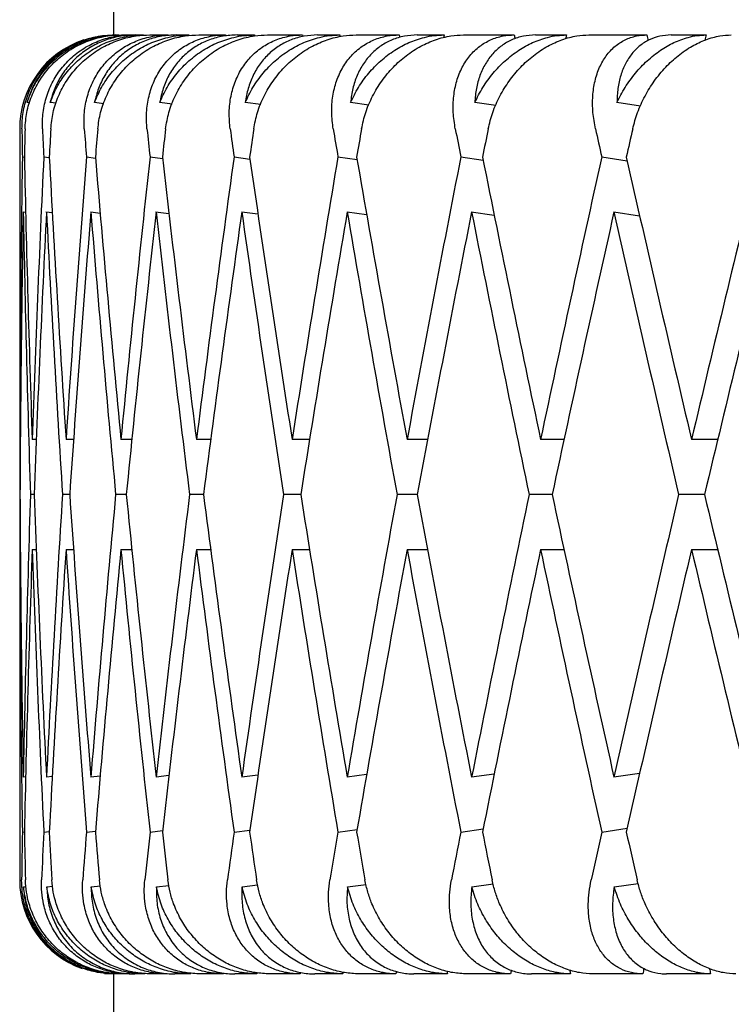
# Model space of a CAD drawing. Header units: millimetres. Extents: x 8 to 740, y 12 to 985.
# Tile 39 of 64: x 441.98 to 445.77, y 572.32 to 577.56. Entities that reach past the tile are written whole.
import ezdxf

# ---------------------------------------------------------------- set-up
doc = ezdxf.new("R2010")
doc.units = ezdxf.units.MM

msp = doc.modelspace()

# ---------------------------------------------------------------- linework, layer by layer
at = {"color": 7, "linetype": 'Continuous', "lineweight": 30}
for p, q in [((442.4809, 581.4774), (442.4809, 577.4774)), ((442.4928, 577.4774), (442.4546, 577.4743)), ((442.4928, 577.4774), (442.5083, 577.4774)), ((442.523, 577.4774), (442.5735, 577.4774)), ((442.5991, 577.4774), (442.641, 577.4774)), ((442.6742, 577.4774), (442.7709, 577.4774)), ((442.8148, 577.4774), (442.8829, 577.4774)), ((442.9343, 577.4774), (443.0764, 577.4774)), ((443.1384, 577.4774), (443.232, 577.4774)), ((443.3013, 577.4774), (443.4878, 577.4774)), ((443.5673, 577.4774), (443.6858, 577.4774)), ((443.7724, 577.4774), (444.0019, 577.4774)), ((444.0983, 577.4774), (444.2407, 577.4774)), ((444.344, 577.4774), (444.6147, 577.4774)), ((444.7273, 577.4774), (444.8927, 577.4774)), ((445.0118, 577.4774), (445.3216, 577.4774)), ((445.4496, 577.4774), (445.6366, 577.4774)), ((442.0341, 577.1158), (442.0202, 577.1175)), ((442.175, 577.1137), (442.1434, 577.1175)), ((442.4284, 577.1115), (442.3794, 577.1175)), ((442.7925, 577.1092), (442.7266, 577.1175)), ((443.2643, 577.1069), (443.1823, 577.1175)), ((443.8404, 577.1043), (443.743, 577.1175)), ((444.5164, 577.1016), (444.4045, 577.1175)), ((445.2869, 577.0986), (445.1616, 577.1175)), ((441.9809, 576.9774), (441.9809, 575.6147)), ((441.9952, 576.8276), (442.006, 576.8263)), ((442.1092, 576.8276), (442.1387, 576.824)), ((442.3365, 576.8276), (442.3845, 576.8217)), ((442.6751, 576.8276), (442.7416, 576.8192)), ((443.1227, 576.8276), (443.2072, 576.8166)), ((443.6757, 576.8276), (443.7778, 576.8138)), ((444.33, 576.8276), (444.4491, 576.8106)), ((445.0806, 576.8276), (445.2161, 576.8071)), ((442.0002, 576.5351), (442.0125, 576.5337)), ((442.1208, 576.5355), (442.155, 576.5313)), ((442.3599, 576.5351), (442.4094, 576.5291)), ((442.7049, 576.5355), (442.7759, 576.5266)), ((443.1638, 576.5351), (443.2497, 576.524)), ((443.7253, 576.5351), (443.8287, 576.5212)), ((444.3852, 576.5355), (444.5084, 576.518)), ((445.1457, 576.5351), (445.2825, 576.5145)), ((441.9843, 575.3223), (441.9813, 575.3223)), ((442.0699, 575.3223), (442.0476, 575.3223)), ((442.2676, 575.3223), (442.2276, 575.3223)), ((442.5786, 575.3223), (442.5199, 575.3223)), ((442.9979, 575.3223), (442.9223, 575.3223)), ((443.5243, 575.3223), (443.4316, 575.3223)), ((444.1537, 575.3223), (444.0441, 575.3223)), ((444.8795, 575.3223), (444.755, 575.3223)), ((445.6981, 575.3223), (445.5589, 575.3223)), ((441.9809, 575.0299), (441.9824, 575.0299)), ((442.058, 575.0299), (442.038, 575.0299)), ((442.2472, 575.0299), (442.2088, 575.0299)), ((442.5486, 575.0299), (442.492, 575.0299)), ((442.9597, 575.0299), (442.8855, 575.0299)), ((443.4776, 575.0299), (443.3863, 575.0299)), ((444.0982, 575.0299), (443.9905, 575.0299)), ((444.8169, 575.0299), (444.6936, 575.0299)), ((445.6282, 575.0299), (445.4902, 575.0299)), ((441.9813, 574.7375), (441.9843, 574.7375)), ((442.0476, 574.7375), (442.0692, 574.7375)), ((442.2276, 574.7375), (442.2676, 574.7375)), ((442.5199, 574.7375), (442.5779, 574.7375)), ((442.9223, 574.7375), (442.9979, 574.7375)), ((443.4316, 574.7375), (443.5243, 574.7375)), ((444.0441, 574.7375), (444.1531, 574.7375)), ((444.755, 574.7375), (444.8795, 574.7375)), ((445.5589, 574.7375), (445.6981, 574.7375)), ((441.9809, 574.4452), (441.9809, 572.9774)), ((442.0125, 573.5262), (442.0002, 573.5247)), ((442.1545, 573.5284), (442.1235, 573.5247)), ((442.4094, 573.5308), (442.3599, 573.5247)), ((442.7754, 573.5332), (442.7075, 573.5247)), ((443.2497, 573.5358), (443.1638, 573.5247)), ((443.8287, 573.5387), (443.7253, 573.5247)), ((444.508, 573.5418), (444.3876, 573.5247)), ((445.2825, 573.5453), (445.1457, 573.5247)), ((441.9952, 573.2323), (442.006, 573.2336)), ((442.1092, 573.2323), (442.1387, 573.2358)), ((442.3365, 573.2323), (442.3845, 573.2382)), ((442.6751, 573.2323), (442.7416, 573.2406)), ((443.1227, 573.2323), (443.2072, 573.2432)), ((443.6757, 573.2323), (443.7778, 573.2461)), ((444.33, 573.2323), (444.4491, 573.2492)), ((445.0806, 573.2323), (445.2161, 573.2527)), ((442.1249, 572.9401), (442.1563, 572.9439)), ((442.3612, 572.9401), (442.4104, 572.9461)), ((442.7089, 572.9401), (442.7753, 572.9485)), ((443.1651, 572.9401), (443.2482, 572.9509)), ((443.7265, 572.9401), (443.8254, 572.9535)), ((444.3888, 572.9401), (444.5026, 572.9563)), ((445.1469, 572.9401), (445.2744, 572.9594)), ((442.0016, 572.9401), (442.0148, 572.9417)), ((442.4332, 572.4797), (442.4809, 572.4774)), ((442.4809, 572.4774), (442.4809, 567.6774)), ((442.4848, 572.4774), (442.4809, 572.4774)), ((442.5107, 572.4774), (442.4913, 572.4774)), ((442.5692, 572.4774), (442.5259, 572.4774)), ((442.6467, 572.4774), (442.5943, 572.4774)), ((442.7633, 572.4774), (442.6805, 572.4774)), ((442.8919, 572.4774), (442.8067, 572.4774)), ((443.0656, 572.4774), (442.9438, 572.4774)), ((443.2442, 572.4774), (443.127, 572.4774)), ((443.4738, 572.4774), (443.314, 572.4774)), ((443.7011, 572.4774), (443.5528, 572.4774)), ((443.9848, 572.4774), (443.7882, 572.4774)), ((444.2591, 572.4774), (444.0808, 572.4774)), ((444.5947, 572.4774), (444.3628, 572.4774)), ((444.9139, 572.4774), (444.7069, 572.4774)), ((445.2989, 572.4774), (445.0335, 572.4774)), ((445.6605, 572.4774), (445.4264, 572.4774))]:
    msp.add_line(p, q, dxfattribs=at)
for centre, start, end in [((442.4809, 576.9774), 108.5222, 180), ((442.4809, 572.9774), 180, 250.4342)]:
    msp.add_arc(centre, 0.5, start, end, dxfattribs=at)
for centre, major_axis, ratio, start_param, end_param in [((456.9809, 575.0299), (-5.5972, 39.794), 0.336135, 1.462078, 1.462212), ((456.9809, 575.0299), (4.2731, 39.8107), 0.348049, 1.546663, 1.546794), ((456.9809, 575.0299), (-6.8442, 39.7777), 0.321364, 1.454085, 1.454295), ((456.9809, 575.0299), (5.5972, 39.794), 0.336135, 1.556567, 1.556816), ((456.9809, 575.0299), (-8.0036, 39.764), 0.30407, 1.448197, 1.448553), ((456.9809, 575.0299), (6.8442, 39.7777), 0.321364, 1.56456, 1.564939), ((456.9809, 575.0299), (-9.0689, 39.7547), 0.284594, 1.444492, 1.445011), ((456.9809, 575.0299), (8.0036, 39.764), 0.30407, 1.570448, 1.570968), ((456.9809, 575.0299), (-10.0366, 39.7507), 0.263266, 1.442948, 1.443685), ((456.9809, 575.0299), (9.0689, 39.7547), 0.284594, 1.574153, 1.574851), ((456.9809, 575.0299), (-1.5048, 41.2086), 0.362166, 1.510299, 1.513939), ((456.9809, 574.4452), (0, 41.2122), 0.36397, 1.509314, 1.51296), ((456.9809, 575.0299), (-2.9857, 41.1984), 0.356806, 1.497671, 1.501311), ((456.9809, 574.4452), (1.5048, 41.2086), 0.362166, 1.522538, 1.526185), ((456.9809, 575.0299), (-4.4205, 41.1834), 0.348049, 1.486183, 1.489822), ((456.9809, 574.4452), (2.9857, 41.1984), 0.356806, 1.535166, 1.538813), ((456.9809, 575.0299), (-5.7903, 41.1662), 0.336135, 1.47628, 1.479919), ((456.9809, 574.4452), (4.4205, 41.1834), 0.348049, 1.546655, 1.550301), ((456.9809, 575.0299), (-7.0802, 41.1493), 0.321364, 1.468286, 1.471925), ((456.9809, 574.4452), (5.7903, 41.1662), 0.336135, 1.556558, 1.560204), ((456.9809, 575.0299), (-8.2795, 41.1352), 0.30407, 1.462398, 1.466037), ((456.9809, 574.4452), (7.0802, 41.1493), 0.321364, 1.564551, 1.568198), ((456.9809, 575.0299), (-9.3816, 41.1256), 0.284594, 1.458693, 1.462332), ((456.9809, 574.4452), (8.2795, 41.1352), 0.30407, 1.570439, 1.574086), ((456.9809, 575.0299), (-10.3827, 41.1214), 0.263266, 1.45715, 1.460789), ((456.9809, 574.4452), (9.3816, 41.1256), 0.284594, 1.574144, 1.577791), ((456.9809, 575.0299), (0, 41.2122), 0.36397, 1.527163, 1.563702), ((456.9809, 575.6147), (-1.5048, 41.2086), 0.362166, 1.528142, 1.564666), ((456.9809, 575.0299), (1.5048, 41.2086), 0.362166, 1.540388, 1.576926), ((456.9809, 575.6147), (-2.9857, 41.1984), 0.356806, 1.515514, 1.552038), ((456.9809, 575.0299), (2.9857, 41.1984), 0.356806, 1.553016, 1.589554), ((456.9809, 575.6147), (-4.4205, 41.1834), 0.348049, 1.504025, 1.54055), ((456.9809, 575.0299), (4.4205, 41.1834), 0.348049, 1.564504, 1.601043), ((456.9809, 575.6147), (-5.7903, 41.1662), 0.336135, 1.494122, 1.530647), ((456.9809, 575.0299), (5.7903, 41.1662), 0.336135, 1.574407, 1.610946), ((456.9809, 575.6147), (-7.0802, 41.1493), 0.321364, 1.486128, 1.522653), ((456.9809, 575.0299), (7.0802, 41.1493), 0.321364, 1.582401, 1.618939), ((456.9809, 575.6147), (-8.2795, 41.1352), 0.30407, 1.48024, 1.516765), ((456.9809, 575.0299), (8.2795, 41.1352), 0.30407, 1.588289, 1.624828), ((456.9809, 575.6147), (-9.3816, 41.1256), 0.284594, 1.476535, 1.51306), ((456.9809, 575.0299), (9.3816, 41.1256), 0.284594, 1.591994, 1.628533), ((456.9809, 575.6147), (-10.3827, 41.1214), 0.263266, 1.474992, 1.511517), ((456.9809, 575.0299), (10.3827, 41.1214), 0.263266, 1.593537, 1.630076), ((456.9809, 574.4452), (0, 41.2122), 0.36397, 1.520062, 1.556607), ((456.9809, 575.0299), (-1.5048, 41.2086), 0.362166, 1.52104, 1.557572), ((456.9809, 574.4452), (1.5048, 41.2086), 0.362166, 1.533289, 1.569831), ((456.9809, 575.0299), (-2.9857, 41.1984), 0.356806, 1.508415, 1.544944), ((456.9809, 574.4452), (2.9857, 41.1984), 0.356806, 1.545914, 1.582459), ((456.9809, 575.0299), (-4.4205, 41.1834), 0.348049, 1.496923, 1.533455), ((456.9809, 574.4452), (4.4205, 41.1834), 0.348049, 1.557405, 1.593948), ((456.9809, 575.0299), (-5.7903, 41.1662), 0.336135, 1.487024, 1.523552), ((456.9809, 574.4452), (5.7903, 41.1662), 0.336135, 1.567306, 1.603851), ((456.9809, 575.0299), (-7.0802, 41.1493), 0.321364, 1.479027, 1.515559), ((456.9809, 574.4452), (7.0802, 41.1493), 0.321364, 1.575299, 1.611844), ((456.9809, 575.0299), (-8.2795, 41.1352), 0.30407, 1.473139, 1.509671), ((456.9809, 574.4452), (8.2795, 41.1352), 0.30407, 1.58119, 1.617733), ((456.9809, 575.0299), (-9.3816, 41.1256), 0.284594, 1.469437, 1.505966), ((456.9809, 574.4452), (9.3816, 41.1256), 0.284594, 1.584893, 1.621438), ((456.9809, 575.0299), (-10.3827, 41.1214), 0.263266, 1.46789, 1.504422), ((456.9809, 574.4452), (10.3827, 41.1214), 0.263266, 1.586436, 1.622981), ((456.9809, 575.6147), (0, 41.2122), 0.36397, 1.570796, 1.577891), ((456.9809, 575.0299), (0, 41.2122), 0.36397, 1.563702, 1.570796), ((456.9809, 575.0299), (0, 41.2122), 0.36397, 1.570796, 1.577891), ((456.9809, 575.6147), (0, 41.2122), 0.36397, 1.584986, 1.621531), ((456.9809, 575.0299), (1.5048, 41.2086), 0.362166, 1.584021, 1.620553), ((456.9809, 575.6147), (-1.5048, 41.2086), 0.362166, 1.571761, 1.608306), ((456.9809, 575.0299), (2.9857, 41.1984), 0.356806, 1.596649, 1.633181), ((456.9809, 575.6147), (-2.9857, 41.1984), 0.356806, 1.559133, 1.595678), ((456.9809, 575.0299), (4.4205, 41.1834), 0.348049, 1.608137, 1.644669), ((456.9809, 575.6147), (-4.4205, 41.1834), 0.348049, 1.547645, 1.58419), ((456.9809, 575.0299), (5.7903, 41.1662), 0.336135, 1.61804, 1.654572), ((456.9809, 575.6147), (-5.7903, 41.1662), 0.336135, 1.537742, 1.574287), ((456.9809, 575.0299), (7.0802, 41.1493), 0.321364, 1.626034, 1.662566), ((456.9809, 575.6147), (-7.0802, 41.1493), 0.321364, 1.529748, 1.566293), ((456.9809, 575.0299), (8.2795, 41.1352), 0.30407, 1.631922, 1.668454), ((456.9809, 575.6147), (-8.2795, 41.1352), 0.30407, 1.52386, 1.560405), ((456.9809, 575.0299), (9.3816, 41.1256), 0.284594, 1.635627, 1.672159), ((456.9809, 575.6147), (-9.3816, 41.1256), 0.284594, 1.520155, 1.5567), ((456.9809, 575.0299), (10.3827, 41.1214), 0.263266, 1.63717, 1.673702), ((456.9809, 575.6147), (-10.3827, 41.1214), 0.263266, 1.518612, 1.555157), ((456.9809, 574.4452), (0, 41.2122), 0.36397, 1.563702, 1.570796), ((456.9809, 575.0299), (0, 41.2122), 0.36397, 1.577891, 1.61443), ((456.9809, 574.4452), (1.5048, 41.2086), 0.362166, 1.576926, 1.613451), ((456.9809, 575.0299), (-1.5048, 41.2086), 0.362166, 1.564666, 1.601205), ((456.9809, 574.4452), (2.9857, 41.1984), 0.356806, 1.589554, 1.626079), ((456.9809, 575.0299), (-2.9857, 41.1984), 0.356806, 1.552038, 1.588577), ((456.9809, 574.4452), (4.4205, 41.1834), 0.348049, 1.601043, 1.637567), ((456.9809, 575.0299), (-4.4205, 41.1834), 0.348049, 1.54055, 1.577089), ((456.9809, 574.4452), (5.7903, 41.1662), 0.336135, 1.610946, 1.647471), ((456.9809, 575.0299), (-5.7903, 41.1662), 0.336135, 1.530647, 1.567186), ((456.9809, 574.4452), (7.0802, 41.1493), 0.321364, 1.618939, 1.655464), ((456.9809, 575.0299), (-7.0802, 41.1493), 0.321364, 1.522653, 1.559192), ((456.9809, 574.4452), (8.2795, 41.1352), 0.30407, 1.624828, 1.661352), ((456.9809, 575.0299), (-8.2795, 41.1352), 0.30407, 1.516765, 1.553304), ((456.9809, 574.4452), (9.3816, 41.1256), 0.284594, 1.628533, 1.665057), ((456.9809, 575.0299), (-9.3816, 41.1256), 0.284594, 1.51306, 1.549599), ((456.9809, 574.4452), (10.3827, 41.1214), 0.263266, 1.630076, 1.666601), ((456.9809, 575.0299), (-10.3827, 41.1214), 0.263266, 1.511517, 1.548055), ((456.9809, 575.0299), (1.5048, 41.2086), 0.362166, 1.627654, 1.633845), ((456.9809, 575.6147), (0, 41.2122), 0.36397, 1.628633, 1.634833), ((456.9809, 575.0299), (2.9857, 41.1984), 0.356806, 1.640282, 1.646473), ((456.9809, 575.6147), (-1.5048, 41.2086), 0.362166, 1.615408, 1.621608), ((456.9809, 575.0299), (4.4205, 41.1834), 0.348049, 1.651771, 1.657962), ((456.9809, 575.6147), (-2.9857, 41.1984), 0.356806, 1.60278, 1.60898), ((456.9809, 575.0299), (5.7903, 41.1662), 0.336135, 1.661674, 1.667865), ((456.9809, 575.6147), (-4.4205, 41.1834), 0.348049, 1.591292, 1.597492), ((456.9809, 575.0299), (7.0802, 41.1493), 0.321364, 1.669667, 1.675858), ((456.9809, 575.6147), (-5.7903, 41.1662), 0.336135, 1.581389, 1.587589), ((456.9809, 575.0299), (8.2795, 41.1352), 0.30407, 1.675555, 1.681747), ((456.9809, 575.6147), (-7.0802, 41.1493), 0.321364, 1.573395, 1.579595), ((456.9809, 575.0299), (9.3816, 41.1256), 0.284594, 1.67926, 1.685452), ((456.9809, 575.6147), (-8.2795, 41.1352), 0.30407, 1.567507, 1.573707), ((456.9809, 575.0299), (10.3827, 41.1214), 0.263266, 1.680804, 1.686995), ((456.9809, 575.6147), (-9.3816, 41.1256), 0.284594, 1.563802, 1.570002), ((456.9809, 575.0299), (5.5972, 39.794), 0.336135, 1.68201, 1.682156), ((456.9809, 575.0299), (-4.2731, 39.8107), 0.348049, 1.597424, 1.597571), ((456.9809, 575.0299), (6.8442, 39.7777), 0.321364, 1.689909, 1.69015), ((456.9809, 575.0299), (-5.5972, 39.794), 0.336135, 1.58743, 1.587668), ((456.9809, 575.0299), (8.0036, 39.764), 0.30407, 1.695695, 1.696038), ((456.9809, 575.0299), (-6.8442, 39.7777), 0.321364, 1.5793, 1.579674), ((456.9809, 575.0299), (9.0689, 39.7547), 0.284594, 1.699244, 1.699743), ((456.9809, 575.0299), (-8.0036, 39.764), 0.30407, 1.573265, 1.573786), ((456.9809, 575.0299), (10.0366, 39.7507), 0.263266, 1.700523, 1.701286), ((456.9809, 575.0299), (-9.0689, 39.7547), 0.284594, 1.569383, 1.570081)]:
    msp.add_ellipse(centre, major_axis=major_axis, ratio=ratio, start_param=start_param, end_param=end_param, dxfattribs=at)
for points, knots in [([(441.9929, 576.9774), (441.994, 577.0067), (441.9961, 577.066), (442.0192, 577.1519), (442.0566, 577.2334), (442.108, 577.3061), (442.1723, 577.369), (442.2454, 577.4183), (442.3263, 577.4536), (442.4067, 577.4739), (442.4611, 577.4763), (442.4857, 577.4774)], [0, 0, 0, 0, 0.1145416, 0.23238, 0.3469304, 0.4649256, 0.5771225, 0.6929312, 0.7991817, 0.9089106, 1, 1, 1, 1]), ([(442.0092, 576.9774), (442.0114, 577.0067), (442.0158, 577.0662), (442.0423, 577.1522), (442.0829, 577.2337), (442.1373, 577.3064), (442.2045, 577.3694), (442.2801, 577.4188), (442.3632, 577.4541), (442.4445, 577.4741), (442.4988, 577.4764), (442.523, 577.4774)], [0, 0, 0, 0, 0.114606, 0.23252, 0.347132, 0.465168, 0.577786, 0.694016, 0.800844, 0.911181, 1, 1, 1, 1]), ([(442.0202, 577.1175), (442.0301, 577.1446), (442.0503, 577.1997), (442.0982, 577.2746), (442.1585, 577.3419), (442.2292, 577.3969), (442.3088, 577.4392), (442.3834, 577.4634), (442.4509, 577.4755), (442.4891, 577.4768), (442.5083, 577.4774)], [0, 0, 0, 0, 0.137628, 0.279151, 0.416817, 0.558784, 0.691042, 0.827634, 0.913195, 1, 1, 1, 1]), ([(442.4495, 577.4739), (442.4374, 577.4732), (442.3978, 577.4709), (442.3341, 577.4531), (442.2604, 577.4219), (442.1935, 577.3788), (442.1339, 577.3252), (442.0844, 577.2628), (442.0447, 577.1932), (442.0284, 577.1429), (442.0202, 577.1175)], [0, 0, 0, 0, 0.059139, 0.192754, 0.322444, 0.455671, 0.589774, 0.727363, 0.862078, 1, 1, 1, 1]), ([(442.1022, 576.9774), (442.1023, 577.0067), (442.1026, 577.066), (442.1226, 577.1519), (442.157, 577.2334), (442.2055, 577.3061), (442.2671, 577.369), (442.3378, 577.4183), (442.4167, 577.4536), (442.4955, 577.4739), (442.5491, 577.4763), (442.5735, 577.4774)], [0, 0, 0, 0, 0.114542, 0.23238, 0.34693, 0.464926, 0.577123, 0.692931, 0.799182, 0.908911, 1, 1, 1, 1]), ([(442.1434, 577.1175), (442.1541, 577.1446), (442.1759, 577.1997), (442.226, 577.2746), (442.2883, 577.3419), (442.3604, 577.3969), (442.4411, 577.4392), (442.5161, 577.4634), (442.5837, 577.4755), (442.6218, 577.4768), (442.641, 577.4774)], [0, 0, 0, 0, 0.137628, 0.279151, 0.416817, 0.558784, 0.691042, 0.827634, 0.913195, 1, 1, 1, 1]), ([(442.5991, 577.4774), (442.5728, 577.4761), (442.5193, 577.4736), (442.4429, 577.4534), (442.3711, 577.4218), (442.3064, 577.3789), (442.2491, 577.3252), (442.2022, 577.2628), (442.1652, 577.1932), (442.1507, 577.1429), (442.1434, 577.1175)], [0, 0, 0, 0, 0.121172, 0.245978, 0.367117, 0.49156, 0.616821, 0.745339, 0.871171, 1, 1, 1, 1]), ([(442.1465, 576.9774), (442.1496, 577.0067), (442.1559, 577.0662), (442.185, 577.1522), (442.2281, 577.2337), (442.2846, 577.3064), (442.3535, 577.3694), (442.4304, 577.4188), (442.5142, 577.4541), (442.5959, 577.4741), (442.65, 577.4764), (442.6742, 577.4774)], [0, 0, 0, 0, 0.114606, 0.23252, 0.347132, 0.465168, 0.577786, 0.694016, 0.800844, 0.911181, 1, 1, 1, 1]), ([(442.3247, 576.9774), (442.3239, 577.0067), (442.3223, 577.066), (442.3392, 577.1519), (442.3703, 577.2334), (442.4155, 577.3061), (442.4739, 577.369), (442.5416, 577.4183), (442.6178, 577.4536), (442.6945, 577.4739), (442.747, 577.4763), (442.7709, 577.4774)], [0, 0, 0, 0, 0.114542, 0.23238, 0.34693, 0.464926, 0.577123, 0.692931, 0.799182, 0.908911, 1, 1, 1, 1]), ([(442.3794, 577.1175), (442.3909, 577.1446), (442.4143, 577.1997), (442.4662, 577.2746), (442.5299, 577.3419), (442.6029, 577.3969), (442.684, 577.4392), (442.759, 577.4634), (442.8262, 577.4755), (442.8639, 577.4768), (442.8829, 577.4774)], [0, 0, 0, 0, 0.137628, 0.279151, 0.416817, 0.558784, 0.691042, 0.827634, 0.913195, 1, 1, 1, 1]), ([(442.8148, 577.4774), (442.789, 577.4761), (442.7367, 577.4736), (442.6624, 577.4534), (442.593, 577.4218), (442.5309, 577.3789), (442.4765, 577.3252), (442.4324, 577.2628), (442.3984, 577.1932), (442.3858, 577.1429), (442.3794, 577.1175)], [0, 0, 0, 0, 0.121172, 0.245978, 0.367117, 0.49156, 0.616821, 0.745339, 0.871171, 1, 1, 1, 1]), ([(442.3967, 576.9774), (442.4007, 577.0067), (442.4088, 577.0662), (442.4403, 577.1522), (442.4855, 577.2337), (442.5437, 577.3064), (442.6138, 577.3694), (442.6914, 577.4188), (442.7754, 577.4541), (442.8567, 577.4741), (442.9104, 577.4764), (442.9343, 577.4774)], [0, 0, 0, 0, 0.114606, 0.23252, 0.347132, 0.465168, 0.577786, 0.694016, 0.800844, 0.911181, 1, 1, 1, 1]), ([(442.6588, 576.9774), (442.6571, 577.0067), (442.6535, 577.066), (442.6671, 577.1519), (442.6947, 577.2334), (442.7363, 577.3061), (442.7911, 577.369), (442.8553, 577.4183), (442.9283, 577.4536), (443.0022, 577.4739), (443.0533, 577.4763), (443.0764, 577.4774)], [0, 0, 0, 0, 0.114542, 0.23238, 0.34693, 0.464926, 0.577123, 0.692931, 0.799182, 0.908911, 1, 1, 1, 1]), ([(442.7266, 577.1175), (442.7388, 577.1446), (442.7634, 577.1997), (442.8168, 577.2746), (442.8814, 577.3419), (442.9548, 577.3969), (443.0357, 577.4392), (443.11, 577.4634), (443.1763, 577.4755), (443.2133, 577.4768), (443.232, 577.4774)], [0, 0, 0, 0, 0.137628, 0.279151, 0.416817, 0.558784, 0.691042, 0.827634, 0.913195, 1, 1, 1, 1]), ([(443.1384, 577.4774), (443.1133, 577.4761), (443.0625, 577.4736), (442.9909, 577.4534), (442.9244, 577.4218), (442.8654, 577.3789), (442.8142, 577.3252), (442.7734, 577.2628), (442.7426, 577.1932), (442.732, 577.1429), (442.7266, 577.1175)], [0, 0, 0, 0, 0.121172, 0.245978, 0.367117, 0.49156, 0.616821, 0.745339, 0.871171, 1, 1, 1, 1]), ([(442.7579, 576.9774), (442.7628, 577.0067), (442.7726, 577.0662), (442.8063, 577.1522), (442.8533, 577.2337), (442.9127, 577.3064), (442.9835, 577.3694), (443.0611, 577.4188), (443.1447, 577.4541), (443.2251, 577.4741), (443.2778, 577.4764), (443.3013, 577.4774)], [0, 0, 0, 0, 0.1146065, 0.2325198, 0.3471316, 0.4651683, 0.577786, 0.6940158, 0.8008443, 0.911181, 1, 1, 1, 1]), ([(443.1019, 576.9774), (443.0992, 577.0067), (443.0938, 577.066), (443.104, 577.1519), (443.1279, 577.2334), (443.1655, 577.3061), (443.2162, 577.369), (443.2765, 577.4183), (443.3457, 577.4536), (443.4163, 577.4739), (443.4655, 577.4763), (443.4878, 577.4774)], [0, 0, 0, 0, 0.114542, 0.23238, 0.34693, 0.464926, 0.577123, 0.692931, 0.799182, 0.908911, 1, 1, 1, 1]), ([(443.1823, 577.1175), (443.195, 577.1446), (443.2208, 577.1997), (443.2752, 577.2746), (443.3403, 577.3419), (443.4135, 577.3969), (443.4936, 577.4392), (443.5667, 577.4634), (443.6316, 577.4755), (443.6676, 577.4768), (443.6858, 577.4774)], [0, 0, 0, 0, 0.137628, 0.279151, 0.416817, 0.558784, 0.691042, 0.827634, 0.913195, 1, 1, 1, 1]), ([(443.5673, 577.4774), (443.5432, 577.4761), (443.4942, 577.4736), (443.4259, 577.4534), (443.3628, 577.4218), (443.3073, 577.3789), (443.2598, 577.3252), (443.2226, 577.2628), (443.1952, 577.1932), (443.1866, 577.1429), (443.1823, 577.1175)], [0, 0, 0, 0, 0.121172, 0.245978, 0.367117, 0.49156, 0.616821, 0.745339, 0.871171, 1, 1, 1, 1]), ([(443.2274, 576.9774), (443.2331, 577.0067), (443.2446, 577.0662), (443.2802, 577.1522), (443.3285, 577.2337), (443.3887, 577.3064), (443.4597, 577.3694), (443.5368, 577.4188), (443.6193, 577.4541), (443.6982, 577.4741), (443.7495, 577.4764), (443.7724, 577.4774)], [0, 0, 0, 0, 0.1146065, 0.2325198, 0.3471316, 0.4651683, 0.577786, 0.6940158, 0.8008443, 0.911181, 1, 1, 1, 1]), ([(443.6506, 576.9774), (443.647, 577.0067), (443.6397, 577.066), (443.6465, 577.1519), (443.6665, 577.2334), (443.6999, 577.3061), (443.7461, 577.369), (443.8021, 577.4183), (443.867, 577.4536), (443.9337, 577.4739), (443.9806, 577.4763), (444.0019, 577.4774)], [0, 0, 0, 0, 0.1145416, 0.23238, 0.3469304, 0.4649256, 0.5771225, 0.6929312, 0.7991817, 0.9089106, 1, 1, 1, 1]), ([(443.743, 577.1175), (443.7562, 577.1446), (443.7829, 577.1997), (443.8379, 577.2746), (443.9029, 577.3419), (443.9754, 577.3969), (444.0541, 577.4392), (444.1254, 577.4634), (444.1884, 577.4755), (444.2232, 577.4768), (444.2407, 577.4774)], [0, 0, 0, 0, 0.137628, 0.279151, 0.416817, 0.558784, 0.691042, 0.827634, 0.913195, 1, 1, 1, 1]), ([(444.0983, 577.4774), (444.0753, 577.4761), (444.0286, 577.4736), (443.964, 577.4534), (443.9049, 577.4218), (443.8533, 577.3789), (443.8098, 577.3252), (443.7764, 577.2628), (443.7526, 577.1932), (443.7463, 577.1429), (443.743, 577.1175)], [0, 0, 0, 0, 0.121172, 0.245978, 0.367117, 0.49156, 0.616821, 0.745339, 0.871171, 1, 1, 1, 1]), ([(443.8015, 576.9774), (443.808, 577.0067), (443.8211, 577.0662), (443.8583, 577.1522), (443.9077, 577.2337), (443.9682, 577.3064), (444.0388, 577.3694), (444.1148, 577.4188), (444.1956, 577.4541), (444.2723, 577.4741), (444.3219, 577.4764), (444.344, 577.4774)], [0, 0, 0, 0, 0.114606, 0.23252, 0.347132, 0.465168, 0.577786, 0.694016, 0.800844, 0.911181, 1, 1, 1, 1]), ([(444.3008, 576.9774), (444.2963, 577.0067), (444.2873, 577.066), (444.2905, 577.1519), (444.3064, 577.2334), (444.3354, 577.3061), (444.3768, 577.369), (444.4279, 577.4183), (444.488, 577.4536), (444.5504, 577.4739), (444.5946, 577.4763), (444.6147, 577.4774)], [0, 0, 0, 0, 0.114542, 0.23238, 0.34693, 0.464926, 0.577123, 0.692931, 0.799182, 0.908911, 1, 1, 1, 1]), ([(444.4045, 577.1175), (444.418, 577.1446), (444.4455, 577.1997), (444.5006, 577.2746), (444.5651, 577.3419), (444.6363, 577.3969), (444.7129, 577.4392), (444.782, 577.4634), (444.8426, 577.4755), (444.8759, 577.4768), (444.8927, 577.4774)], [0, 0, 0, 0, 0.137628, 0.279151, 0.416817, 0.558784, 0.691042, 0.827634, 0.913195, 1, 1, 1, 1]), ([(444.7273, 577.4774), (444.7056, 577.4761), (444.6616, 577.4736), (444.6012, 577.4534), (444.5464, 577.4218), (444.4992, 577.3789), (444.46, 577.3252), (444.4307, 577.2628), (444.4108, 577.1932), (444.4066, 577.1429), (444.4045, 577.1175)], [0, 0, 0, 0, 0.121172, 0.245978, 0.367117, 0.49156, 0.616821, 0.745339, 0.871171, 1, 1, 1, 1]), ([(444.4759, 576.9774), (444.4831, 577.0067), (444.4977, 577.0662), (444.5363, 577.1522), (444.5864, 577.2337), (444.6467, 577.3064), (444.7164, 577.3694), (444.7908, 577.4188), (444.8691, 577.4541), (444.9432, 577.4741), (444.9906, 577.4764), (445.0118, 577.4774)], [0, 0, 0, 0, 0.1146065, 0.2325198, 0.3471316, 0.4651683, 0.577786, 0.6940158, 0.8008443, 0.911181, 1, 1, 1, 1]), ([(445.0475, 576.9774), (445.0421, 577.0067), (445.0314, 577.066), (445.0311, 577.1519), (445.0428, 577.2334), (445.0671, 577.3061), (445.1034, 577.369), (445.1492, 577.4183), (445.2041, 577.4536), (445.2616, 577.4739), (445.3029, 577.4763), (445.3216, 577.4774)], [0, 0, 0, 0, 0.1145416, 0.23238, 0.3469304, 0.4649256, 0.5771225, 0.6929312, 0.7991817, 0.9089106, 1, 1, 1, 1]), ([(445.1616, 577.1175), (445.1754, 577.1446), (445.2034, 577.1997), (445.2583, 577.2746), (445.3218, 577.3419), (445.3912, 577.3969), (445.4652, 577.4392), (445.5314, 577.4634), (445.5891, 577.4755), (445.6207, 577.4768), (445.6366, 577.4774)], [0, 0, 0, 0, 0.137628, 0.279151, 0.416817, 0.558784, 0.691042, 0.827634, 0.913195, 1, 1, 1, 1]), ([(445.4496, 577.4774), (445.4294, 577.4761), (445.3883, 577.4736), (445.3326, 577.4534), (445.2826, 577.4218), (445.2401, 577.3789), (445.2055, 577.3252), (445.1805, 577.2628), (445.1646, 577.1932), (445.1626, 577.1429), (445.1616, 577.1175)], [0, 0, 0, 0, 0.121172, 0.245978, 0.367117, 0.49156, 0.616821, 0.745339, 0.871171, 1, 1, 1, 1]), ([(445.2455, 576.9774), (445.2534, 577.0067), (445.2694, 577.0662), (445.309, 577.1522), (445.3594, 577.2337), (445.4191, 577.3064), (445.4873, 577.3694), (445.5595, 577.4188), (445.6349, 577.4541), (445.7057, 577.4741), (445.7506, 577.4764), (445.7707, 577.4774)], [0, 0, 0, 0, 0.114606, 0.23252, 0.347132, 0.465168, 0.577786, 0.694016, 0.800844, 0.911181, 1, 1, 1, 1]), ([(442.4848, 572.4774), (442.458, 572.4787), (442.4035, 572.4812), (442.3251, 572.5016), (442.2511, 572.5334), (442.1837, 572.5766), (442.1237, 572.6306), (442.0726, 572.6946), (442.032, 572.7677), (442.0066, 572.8414), (441.993, 572.912), (441.992, 572.9555), (441.9914, 572.9774)], [0, 0, 0, 0, 0.099032, 0.201043, 0.300045, 0.401731, 0.504401, 0.609736, 0.718397, 0.82995, 0.914331, 1, 1, 1, 1]), ([(442.5259, 572.4774), (442.4988, 572.4787), (442.4438, 572.4812), (442.3641, 572.5018), (442.2883, 572.5337), (442.2189, 572.5772), (442.1564, 572.6315), (442.1027, 572.696), (442.0593, 572.7697), (442.0314, 572.8433), (442.0155, 572.9134), (442.013, 572.9559), (442.0116, 572.9774)], [0, 0, 0, 0, 0.099346, 0.201688, 0.301, 0.402993, 0.506234, 0.612154, 0.721444, 0.833657, 0.916225, 1, 1, 1, 1]), ([(442.5692, 572.4774), (442.5427, 572.4787), (442.489, 572.4812), (442.4122, 572.5016), (442.34, 572.5334), (442.2748, 572.5766), (442.2171, 572.6306), (442.1686, 572.6946), (442.1309, 572.7677), (442.1081, 572.8414), (442.0969, 572.912), (442.0972, 572.9555), (442.0974, 572.9774)], [0, 0, 0, 0, 0.099032, 0.201043, 0.300045, 0.401731, 0.504401, 0.609736, 0.718397, 0.82995, 0.914331, 1, 1, 1, 1]), ([(442.6805, 572.4774), (442.6534, 572.4787), (442.5985, 572.4812), (442.5184, 572.5018), (442.442, 572.5337), (442.3715, 572.5772), (442.3075, 572.6315), (442.2519, 572.696), (442.2063, 572.7697), (442.1762, 572.8433), (442.1582, 572.9134), (442.1543, 572.9559), (442.1523, 572.9774)], [0, 0, 0, 0, 0.099346, 0.201688, 0.301, 0.402993, 0.506234, 0.612154, 0.721444, 0.833657, 0.916225, 1, 1, 1, 1]), ([(442.7633, 572.4774), (442.7374, 572.4787), (442.6847, 572.4812), (442.61, 572.5016), (442.5403, 572.5334), (442.4777, 572.5766), (442.4229, 572.6306), (442.3774, 572.6946), (442.3427, 572.7677), (442.3228, 572.8414), (442.314, 572.912), (442.3158, 572.9555), (442.3166, 572.9774)], [0, 0, 0, 0, 0.099032, 0.201043, 0.300045, 0.401731, 0.504401, 0.609736, 0.718397, 0.82995, 0.914331, 1, 1, 1, 1]), ([(442.9438, 572.4774), (442.917, 572.4787), (442.8627, 572.4812), (442.7829, 572.5018), (442.7063, 572.5337), (442.6352, 572.5772), (442.5702, 572.6315), (442.5132, 572.696), (442.4658, 572.7697), (442.4337, 572.8433), (442.4136, 572.9134), (442.4084, 572.9559), (442.4057, 572.9774)], [0, 0, 0, 0, 0.0993463, 0.2016876, 0.3010003, 0.4029927, 0.5062342, 0.6121536, 0.7214436, 0.8336571, 0.9162255, 1, 1, 1, 1]), ([(443.0656, 572.4774), (443.0404, 572.4787), (442.9893, 572.4812), (442.9173, 572.5016), (442.8505, 572.5334), (442.791, 572.5766), (442.7395, 572.6306), (442.6973, 572.6946), (442.666, 572.7677), (442.649, 572.8414), (442.6428, 572.912), (442.6459, 572.9555), (442.6475, 572.9774)], [0, 0, 0, 0, 0.099032, 0.201043, 0.300045, 0.401731, 0.504401, 0.609736, 0.718397, 0.82995, 0.914331, 1, 1, 1, 1]), ([(443.314, 572.4774), (443.2877, 572.4787), (443.2343, 572.4812), (443.1554, 572.5018), (443.0792, 572.5337), (443.0081, 572.5772), (442.9426, 572.6315), (442.8846, 572.696), (442.8357, 572.7697), (442.8018, 572.8433), (442.7799, 572.9134), (442.7734, 572.9559), (442.7702, 572.9774)], [0, 0, 0, 0, 0.099346, 0.201688, 0.301, 0.402993, 0.506234, 0.612154, 0.721444, 0.833657, 0.916225, 1, 1, 1, 1]), ([(443.4738, 572.4774), (443.4496, 572.4787), (443.4003, 572.4812), (443.3316, 572.5016), (443.2682, 572.5334), (443.2123, 572.5766), (443.1644, 572.6306), (443.126, 572.6946), (443.0982, 572.7677), (443.0843, 572.8414), (443.0807, 572.912), (443.0852, 572.9555), (443.0874, 572.9774)], [0, 0, 0, 0, 0.099032, 0.201043, 0.300045, 0.401731, 0.504401, 0.609736, 0.718397, 0.82995, 0.914331, 1, 1, 1, 1]), ([(443.7882, 572.4774), (443.7626, 572.4787), (443.7106, 572.4812), (443.6331, 572.5018), (443.5579, 572.5337), (443.4873, 572.5772), (443.4218, 572.6315), (443.3633, 572.696), (443.3133, 572.7697), (443.2779, 572.8433), (443.2543, 572.9134), (443.2466, 572.9559), (443.2427, 572.9774)], [0, 0, 0, 0, 0.0993463, 0.2016876, 0.3010003, 0.4029927, 0.5062342, 0.6121536, 0.7214436, 0.8336571, 0.9162255, 1, 1, 1, 1]), ([(443.9848, 572.4774), (443.9617, 572.4787), (443.9148, 572.4812), (443.8498, 572.5016), (443.7903, 572.5334), (443.7384, 572.5766), (443.6945, 572.6306), (443.66, 572.6946), (443.6361, 572.7677), (443.6253, 572.8414), (443.6244, 572.912), (443.6302, 572.9555), (443.6331, 572.9774)], [0, 0, 0, 0, 0.099032, 0.201043, 0.300045, 0.401731, 0.504401, 0.609736, 0.718397, 0.82995, 0.914331, 1, 1, 1, 1]), ([(444.3628, 572.4774), (444.3381, 572.4787), (444.2878, 572.4812), (444.2124, 572.5018), (444.1388, 572.5337), (444.0692, 572.5772), (444.0042, 572.6315), (443.9456, 572.696), (443.8949, 572.7697), (443.8583, 572.8433), (443.8332, 572.9134), (443.8243, 572.9559), (443.8198, 572.9774)], [0, 0, 0, 0, 0.099346, 0.201688, 0.301, 0.402993, 0.506234, 0.612154, 0.721444, 0.833657, 0.916225, 1, 1, 1, 1]), ([(444.5947, 572.4774), (444.5729, 572.4787), (444.5286, 572.4812), (444.4679, 572.5016), (444.4128, 572.5334), (444.3653, 572.5766), (444.3258, 572.6306), (444.2955, 572.6946), (444.2755, 572.7677), (444.268, 572.8414), (444.2698, 572.912), (444.2768, 572.9555), (444.2804, 572.9774)], [0, 0, 0, 0, 0.099032, 0.201043, 0.300045, 0.401731, 0.504401, 0.609736, 0.718397, 0.82995, 0.914331, 1, 1, 1, 1]), ([(445.0335, 572.4774), (445.0098, 572.4787), (444.9616, 572.4812), (444.8889, 572.5018), (444.8175, 572.5337), (444.7494, 572.5772), (444.6854, 572.6315), (444.6271, 572.696), (444.5761, 572.7697), (444.5386, 572.8433), (444.5121, 572.9134), (444.5021, 572.9559), (444.4971, 572.9774)], [0, 0, 0, 0, 0.099346, 0.201688, 0.301, 0.402993, 0.506234, 0.612154, 0.721444, 0.833657, 0.916225, 1, 1, 1, 1]), ([(445.2989, 572.4774), (445.2785, 572.4787), (445.2372, 572.4812), (445.1812, 572.5016), (445.1309, 572.5334), (445.0882, 572.5766), (445.0533, 572.6306), (445.0275, 572.6946), (445.0116, 572.7677), (445.0075, 572.8414), (445.0118, 572.912), (445.0201, 572.9555), (445.0243, 572.9774)], [0, 0, 0, 0, 0.0990323, 0.2010432, 0.3000449, 0.4017309, 0.504401, 0.609736, 0.7183968, 0.8299501, 0.9143315, 1, 1, 1, 1]), ([(445.795, 572.4774), (445.7726, 572.4787), (445.727, 572.4812), (445.6574, 572.5018), (445.5887, 572.5337), (445.5227, 572.5772), (445.4602, 572.6315), (445.4027, 572.696), (445.3517, 572.7697), (445.3135, 572.8433), (445.2859, 572.9134), (445.2749, 572.9559), (445.2694, 572.9774)], [0, 0, 0, 0, 0.0993463, 0.2016876, 0.3010003, 0.4029927, 0.5062342, 0.6121536, 0.7214436, 0.8336571, 0.9162255, 1, 1, 1, 1]), ([(442.5107, 572.4774), (442.4837, 572.4787), (442.429, 572.4812), (442.3497, 572.5016), (442.2743, 572.5334), (442.2053, 572.5766), (442.1433, 572.6306), (442.09, 572.6946), (442.0472, 572.7678), (442.0149, 572.8502), (442.0061, 572.9093), (442.0016, 572.9401)], [0, 0, 0, 0, 0.104109, 0.21135, 0.315427, 0.422327, 0.53026, 0.640996, 0.755227, 0.8725, 1, 1, 1, 1]), ([(442.4913, 572.4774), (442.4646, 572.4786), (442.4104, 572.4812), (442.3324, 572.5014), (442.2587, 572.5331), (442.1918, 572.576), (442.1321, 572.6297), (442.0814, 572.6933), (442.0415, 572.7659), (442.0118, 572.8487), (442.0051, 572.9085), (442.0016, 572.9401)], [0, 0, 0, 0, 0.103815, 0.210744, 0.31453, 0.421144, 0.52851, 0.638666, 0.752248, 0.868841, 1, 1, 1, 1]), ([(442.6467, 572.4774), (442.6198, 572.4787), (442.5652, 572.4812), (442.4856, 572.5016), (442.4095, 572.5334), (442.3394, 572.5766), (442.2759, 572.6306), (442.2207, 572.6946), (442.1758, 572.7678), (442.141, 572.8502), (442.1304, 572.9093), (442.1249, 572.9401)], [0, 0, 0, 0, 0.104109, 0.21135, 0.315427, 0.422327, 0.53026, 0.640996, 0.755227, 0.8725, 1, 1, 1, 1]), ([(442.1249, 572.9401), (442.127, 572.9112), (442.1314, 572.8526), (442.1572, 572.769), (442.1971, 572.6906), (442.2503, 572.6221), (442.3159, 572.5643), (442.3892, 572.5208), (442.4694, 572.4914), (442.5382, 572.4788), (442.5806, 572.4777), (442.5943, 572.4774)], [0, 0, 0, 0, 0.119854, 0.243135, 0.363008, 0.486545, 0.60299, 0.72322, 0.833004, 0.946354, 1, 1, 1, 1]), ([(442.8919, 572.4774), (442.8652, 572.4787), (442.8112, 572.4812), (442.7318, 572.5016), (442.6555, 572.5334), (442.5849, 572.5766), (442.5204, 572.6306), (442.4638, 572.6946), (442.417, 572.7678), (442.38, 572.8502), (442.3677, 572.9093), (442.3612, 572.9401)], [0, 0, 0, 0, 0.104109, 0.21135, 0.315427, 0.422327, 0.53026, 0.640996, 0.755227, 0.8725, 1, 1, 1, 1]), ([(442.3612, 572.9401), (442.3624, 572.9112), (442.3648, 572.8526), (442.3874, 572.769), (442.424, 572.6906), (442.4741, 572.6221), (442.5365, 572.5643), (442.6069, 572.5208), (442.6847, 572.4914), (442.7518, 572.4788), (442.7934, 572.4777), (442.8067, 572.4774)], [0, 0, 0, 0, 0.119854, 0.243135, 0.363008, 0.486545, 0.60299, 0.72322, 0.833004, 0.946354, 1, 1, 1, 1]), ([(443.2442, 572.4774), (443.218, 572.4787), (443.1649, 572.4812), (443.0864, 572.5016), (443.0106, 572.5334), (442.9399, 572.5766), (442.8749, 572.6306), (442.8173, 572.6946), (442.7691, 572.7678), (442.7302, 572.8502), (442.7162, 572.9093), (442.7089, 572.9401)], [0, 0, 0, 0, 0.104109, 0.21135, 0.315427, 0.422327, 0.53026, 0.640996, 0.755227, 0.8725, 1, 1, 1, 1]), ([(442.7089, 572.9401), (442.7091, 572.9112), (442.7094, 572.8526), (442.7287, 572.769), (442.7618, 572.6906), (442.8082, 572.6221), (442.867, 572.5643), (442.9341, 572.5208), (443.0088, 572.4914), (443.0737, 572.4788), (443.1141, 572.4777), (443.127, 572.4774)], [0, 0, 0, 0, 0.119854, 0.243135, 0.363008, 0.486545, 0.60299, 0.72322, 0.833004, 0.946354, 1, 1, 1, 1]), ([(443.1651, 572.9401), (443.1643, 572.9112), (443.1627, 572.8526), (443.1785, 572.769), (443.2077, 572.6906), (443.2502, 572.6221), (443.3049, 572.5643), (443.3682, 572.5208), (443.4392, 572.4914), (443.5014, 572.4788), (443.5403, 572.4777), (443.5528, 572.4774)], [0, 0, 0, 0, 0.119854, 0.243135, 0.363008, 0.486545, 0.60299, 0.72322, 0.833004, 0.946354, 1, 1, 1, 1]), ([(443.7011, 572.4774), (443.6756, 572.4787), (443.6239, 572.4812), (443.5468, 572.5016), (443.472, 572.5334), (443.4018, 572.5766), (443.3368, 572.6306), (443.2787, 572.6946), (443.2294, 572.7678), (443.1888, 572.8502), (443.1732, 572.9093), (443.1651, 572.9401)], [0, 0, 0, 0, 0.104109, 0.21135, 0.315427, 0.422327, 0.53026, 0.640996, 0.755227, 0.8725, 1, 1, 1, 1]), ([(443.7265, 572.9401), (443.7247, 572.9112), (443.7211, 572.8526), (443.7333, 572.769), (443.7585, 572.6906), (443.7966, 572.6221), (443.847, 572.5643), (443.9059, 572.5208), (443.9727, 572.4914), (444.0317, 572.4788), (444.0688, 572.4777), (444.0808, 572.4774)], [0, 0, 0, 0, 0.119854, 0.243135, 0.363008, 0.486545, 0.60299, 0.72322, 0.833004, 0.946354, 1, 1, 1, 1]), ([(444.2591, 572.4774), (444.2344, 572.4787), (444.1844, 572.4812), (444.1094, 572.5016), (444.0362, 572.5334), (443.9671, 572.5766), (443.9026, 572.6306), (443.8443, 572.6946), (443.7943, 572.7678), (443.7524, 572.8502), (443.7354, 572.9093), (443.7265, 572.9401)], [0, 0, 0, 0, 0.104109, 0.21135, 0.315427, 0.422327, 0.53026, 0.640996, 0.755227, 0.8725, 1, 1, 1, 1]), ([(444.3888, 572.9401), (444.386, 572.9112), (444.3805, 572.8526), (444.3889, 572.769), (444.4099, 572.6906), (444.4434, 572.6221), (444.4889, 572.5643), (444.5431, 572.5208), (444.6052, 572.4914), (444.6605, 572.4788), (444.6956, 572.4777), (444.7069, 572.4774)], [0, 0, 0, 0, 0.119854, 0.243135, 0.363008, 0.486545, 0.60299, 0.72322, 0.833004, 0.946354, 1, 1, 1, 1]), ([(444.9139, 572.4774), (444.8903, 572.4787), (444.8424, 572.4812), (444.77, 572.5016), (444.699, 572.5334), (444.6314, 572.5766), (444.5678, 572.6306), (444.51, 572.6946), (444.4596, 572.7678), (444.4166, 572.8502), (444.3983, 572.9093), (444.3888, 572.9401)], [0, 0, 0, 0, 0.104109, 0.21135, 0.315427, 0.422327, 0.53026, 0.640996, 0.755227, 0.8725, 1, 1, 1, 1]), ([(445.1469, 572.9401), (445.1432, 572.9112), (445.1357, 572.8526), (445.1404, 572.769), (445.1569, 572.6906), (445.1857, 572.6221), (445.226, 572.5643), (445.2749, 572.5208), (445.3319, 572.4914), (445.3831, 572.4788), (445.4159, 572.4777), (445.4264, 572.4774)], [0, 0, 0, 0, 0.119854, 0.243135, 0.363008, 0.486545, 0.60299, 0.72322, 0.833004, 0.946354, 1, 1, 1, 1]), ([(445.6605, 572.4774), (445.6381, 572.4787), (445.5928, 572.4812), (445.5235, 572.5016), (445.4552, 572.5334), (445.3896, 572.5766), (445.3276, 572.6306), (445.2705, 572.6946), (445.2202, 572.7678), (445.1765, 572.8502), (445.157, 572.9093), (445.1469, 572.9401)], [0, 0, 0, 0, 0.104109, 0.21135, 0.315427, 0.422327, 0.53026, 0.640996, 0.755227, 0.8725, 1, 1, 1, 1])]:
    msp.add_open_spline(points, degree=3, knots=knots, dxfattribs=at)

doc.saveas('drawing.dxf')
